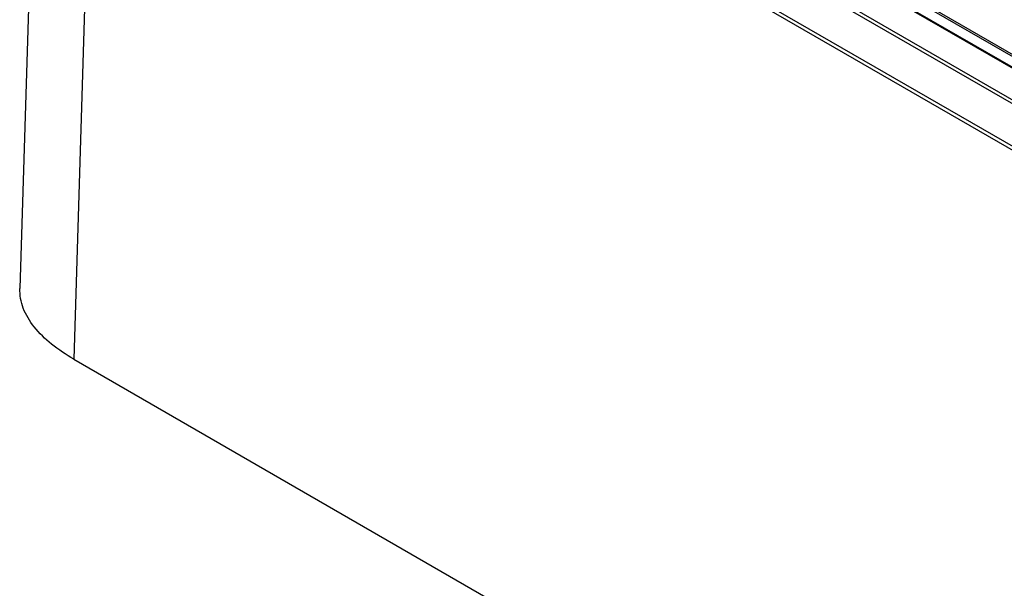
# Model space of a CAD drawing. Header units: inches. Extents: x 0 to 34, y 0 to 22.
# Tile 37 of 88: x 24.5 to 26.2, y 16.8 to 17.7. Entities that reach past the tile are written whole.
import ezdxf

# ---------------------------------------------------------------- set-up
doc = ezdxf.new("R2010")
doc.units = ezdxf.units.IN
doc.header["$LTSCALE"] = 1.87
doc.header["$MEASUREMENT"] = 0
doc.layers.get('0').update_dxf_attribs({"linetype": 'CONTINUOUS'})

msp = doc.modelspace()

# ---------------------------------------------------------------- linework, layer by layer
at = {"color": 7, "linetype": 'CONTINUOUS'}
for p, q in [((24.5795, 18.5078), (24.5428, 17.2918)), ((24.7009, 18.449), (29.4291, 15.7189)), ((24.7048, 18.4531), (29.433, 15.723)), ((29.3984, 15.6663), (24.6701, 18.3963)), ((24.6684, 18.3909), (24.6317, 17.1753)), ((29.3968, 15.6608), (24.6684, 18.3909)), ((29.19, 15.9168), (25.042, 18.3118)), ((29.2059, 15.9256), (25.0579, 18.3206)), ((29.2068, 15.9283), (25.0588, 18.3233)), ((29.188, 15.9166), (25.04, 18.3116)), ((24.6317, 17.1753), (29.3968, 14.424))]:
    msp.add_line(p, q, dxfattribs=at)
msp.add_open_spline([(24.6317, 17.1753), (24.6189, 17.1827), (24.5953, 17.1983), (24.5661, 17.2262), (24.5467, 17.2576), (24.5424, 17.2808), (24.5428, 17.2918)], degree=3, knots=[0, 0, 0, 0, 0.289251, 0.551022, 0.784819, 1, 1, 1, 1], dxfattribs=at)

doc.saveas('drawing.dxf')
